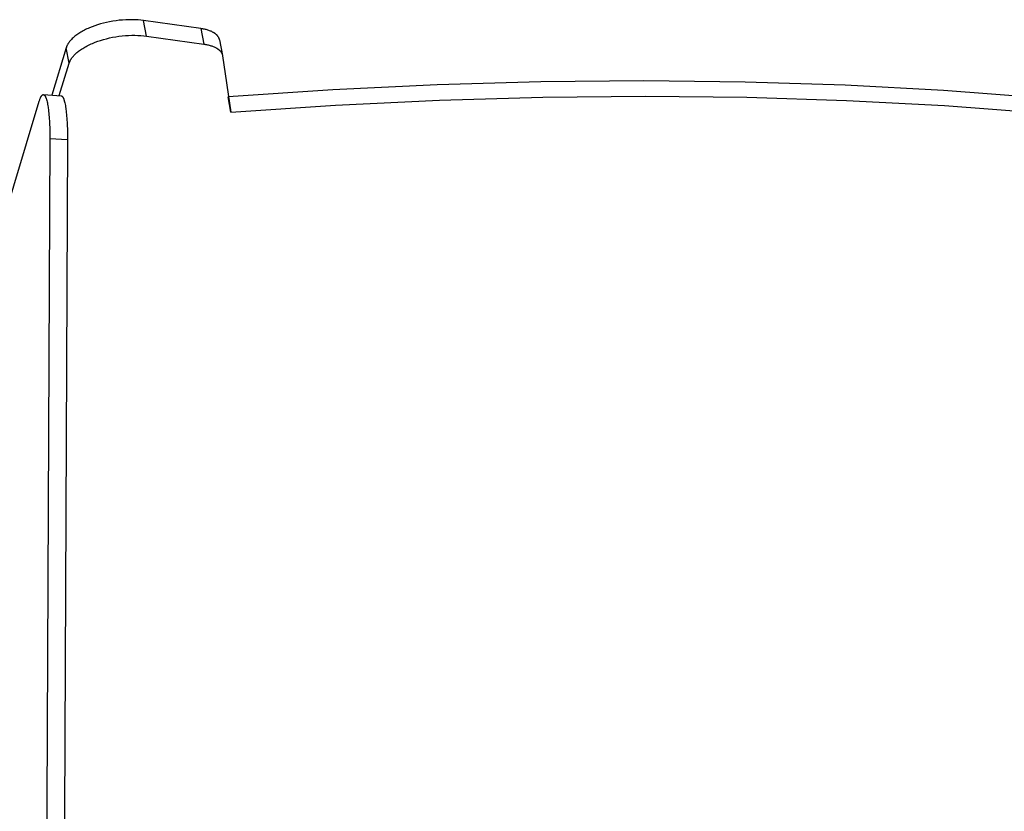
# Model space of a CAD drawing. Header units: millimetres. Extents: x -7950 to -6950, y 4408 to 5408.
# Tile 24 of 111: x -7773 to -7707, y 4814 to 4867. Entities that reach past the tile are written whole.
import ezdxf

# ---------------------------------------------------------------- set-up
doc = ezdxf.new("R2010")
doc.units = ezdxf.units.MM
doc.layers.add('SHOW Mini_Barndoor 002', color=7, linetype='Continuous', true_color=0x000000)

msp = doc.modelspace()

# ---------------------------------------------------------------- linework, layer by layer
at = {"layer": 'SHOW Mini_Barndoor 002', "color": 18, "lineweight": -3, "true_color": 0x000000}
for points in [[(-7764.508, 4867.043), (-7764.693, 4867.066), (-7764.885, 4867.083), (-7765.083, 4867.095), (-7765.286, 4867.1), (-7765.495, 4867.1), (-7765.707, 4867.093), (-7765.921, 4867.079), (-7766.136, 4867.059), (-7766.352, 4867.034), (-7766.567, 4867.001), (-7766.779, 4866.964), (-7766.988, 4866.92), (-7767.192, 4866.871), (-7767.391, 4866.818), (-7767.584, 4866.76), (-7767.769, 4866.698), (-7767.949, 4866.631), (-7768.126, 4866.56), (-7768.212, 4866.522), (-7768.297, 4866.483), (-7768.38, 4866.443), (-7768.462, 4866.402), (-7768.542, 4866.36), (-7768.62, 4866.317), (-7768.697, 4866.273), (-7768.771, 4866.227), (-7768.842, 4866.181), (-7768.912, 4866.135), (-7768.979, 4866.087), (-7769.043, 4866.039), (-7769.105, 4865.99), (-7769.164, 4865.94), (-7769.22, 4865.89), (-7769.274, 4865.84), (-7769.324, 4865.789), (-7769.371, 4865.738), (-7769.394, 4865.713), (-7769.416, 4865.687), (-7769.437, 4865.662), (-7769.457, 4865.636), (-7769.477, 4865.61), (-7769.495, 4865.585), (-7769.513, 4865.559), (-7769.531, 4865.533), (-7769.547, 4865.508), (-7769.563, 4865.482), (-7769.578, 4865.456), (-7769.592, 4865.431), (-7769.605, 4865.405), (-7769.617, 4865.38), (-7769.629, 4865.355), (-7769.64, 4865.329), (-7769.651, 4865.304), (-7769.66, 4865.279), (-7769.669, 4865.254), (-7769.677, 4865.229)], [(-7760.69, 4866.507), (-7764.508, 4867.043)], [(-7764.314, 4866.005), (-7764.508, 4867.043)], [(-7760.69, 4866.507), (-7760.495, 4865.471)], [(-7759.438, 4865.748), (-7759.441, 4865.764), (-7759.445, 4865.781), (-7759.45, 4865.797), (-7759.455, 4865.813), (-7759.46, 4865.83), (-7759.466, 4865.846), (-7759.473, 4865.862), (-7759.48, 4865.878), (-7759.488, 4865.894), (-7759.496, 4865.91), (-7759.505, 4865.926), (-7759.515, 4865.942), (-7759.525, 4865.958), (-7759.536, 4865.973), (-7759.547, 4865.989), (-7759.559, 4866.004), (-7759.571, 4866.02), (-7759.584, 4866.035), (-7759.598, 4866.05), (-7759.612, 4866.065), (-7759.626, 4866.079), (-7759.641, 4866.094), (-7759.657, 4866.108), (-7759.674, 4866.123), (-7759.69, 4866.137), (-7759.708, 4866.151), (-7759.726, 4866.164), (-7759.744, 4866.178), (-7759.763, 4866.191), (-7759.783, 4866.204), (-7759.803, 4866.217), (-7759.824, 4866.23), (-7759.845, 4866.243), (-7759.866, 4866.255), (-7759.911, 4866.279), (-7759.957, 4866.302), (-7760.006, 4866.324), (-7760.055, 4866.345), (-7760.107, 4866.365), (-7760.16, 4866.384), (-7760.215, 4866.402), (-7760.27, 4866.419), (-7760.327, 4866.435), (-7760.386, 4866.45), (-7760.445, 4866.464), (-7760.505, 4866.476), (-7760.566, 4866.488), (-7760.628, 4866.498), (-7760.69, 4866.507)], [(-7769.485, 4864.191), (-7769.477, 4864.216), (-7769.468, 4864.241), (-7769.458, 4864.266), (-7769.448, 4864.291), (-7769.437, 4864.316), (-7769.425, 4864.341), (-7769.413, 4864.367), (-7769.399, 4864.392), (-7769.385, 4864.418), (-7769.37, 4864.443), (-7769.355, 4864.469), (-7769.338, 4864.495), (-7769.321, 4864.52), (-7769.303, 4864.546), (-7769.284, 4864.572), (-7769.265, 4864.597), (-7769.244, 4864.623), (-7769.223, 4864.648), (-7769.202, 4864.674), (-7769.179, 4864.7), (-7769.132, 4864.75), (-7769.081, 4864.801), (-7769.028, 4864.851), (-7768.971, 4864.901), (-7768.912, 4864.951), (-7768.851, 4865), (-7768.786, 4865.048), (-7768.719, 4865.095), (-7768.65, 4865.142), (-7768.578, 4865.188), (-7768.504, 4865.233), (-7768.428, 4865.277), (-7768.349, 4865.321), (-7768.269, 4865.363), (-7768.187, 4865.404), (-7768.104, 4865.444), (-7768.019, 4865.483), (-7767.933, 4865.52), (-7767.756, 4865.592), (-7767.576, 4865.658), (-7767.39, 4865.72), (-7767.198, 4865.778), (-7766.999, 4865.832), (-7766.794, 4865.88), (-7766.585, 4865.924), (-7766.373, 4865.962), (-7766.159, 4865.994), (-7765.943, 4866.02), (-7765.727, 4866.04), (-7765.513, 4866.053), (-7765.301, 4866.06), (-7765.093, 4866.061), (-7764.889, 4866.056), (-7764.691, 4866.044), (-7764.499, 4866.027), (-7764.314, 4866.005)], [(-7764.314, 4866.005), (-7760.495, 4865.471)], [(-7759.438, 4865.748), (-7759.243, 4864.713)], [(-7769.677, 4865.229), (-7770.647, 4862.063)], [(-7769.485, 4864.191), (-7769.677, 4865.229)], [(-7760.495, 4865.471), (-7760.433, 4865.462), (-7760.371, 4865.451), (-7760.31, 4865.44), (-7760.25, 4865.427), (-7760.191, 4865.414), (-7760.133, 4865.399), (-7760.076, 4865.383), (-7760.02, 4865.366), (-7759.966, 4865.348), (-7759.912, 4865.329), (-7759.861, 4865.309), (-7759.811, 4865.288), (-7759.763, 4865.266), (-7759.716, 4865.243), (-7759.672, 4865.219), (-7759.65, 4865.207), (-7759.629, 4865.195), (-7759.608, 4865.182), (-7759.588, 4865.169), (-7759.569, 4865.156), (-7759.55, 4865.142), (-7759.531, 4865.129), (-7759.513, 4865.115), (-7759.496, 4865.101), (-7759.479, 4865.087), (-7759.463, 4865.073), (-7759.447, 4865.059), (-7759.432, 4865.044), (-7759.417, 4865.029), (-7759.403, 4865.014), (-7759.389, 4864.999), (-7759.376, 4864.984), (-7759.364, 4864.969), (-7759.352, 4864.954), (-7759.341, 4864.938), (-7759.33, 4864.923), (-7759.32, 4864.907), (-7759.311, 4864.891), (-7759.302, 4864.875), (-7759.293, 4864.859), (-7759.286, 4864.843), (-7759.278, 4864.827), (-7759.272, 4864.811), (-7759.266, 4864.795), (-7759.26, 4864.778), (-7759.255, 4864.762), (-7759.251, 4864.746), (-7759.247, 4864.729), (-7759.243, 4864.713)], [(-7759.243, 4864.713), (-7759.242, 4864.703), (-7759.24, 4864.693)], [(-7759.24, 4864.693), (-7758.68, 4860.932)], [(-7770.148, 4862.03), (-7769.485, 4864.191)], [(-7660.418, 4853.53), (-7665.156, 4854.958), (-7670.141, 4856.288), (-7675.365, 4857.513), (-7680.821, 4858.628), (-7686.495, 4859.627), (-7692.376, 4860.504), (-7698.45, 4861.256), (-7704.701, 4861.878), (-7711.113, 4862.366), (-7717.667, 4862.72), (-7724.344, 4862.936), (-7731.125, 4863.014), (-7737.989, 4862.955), (-7744.916, 4862.758), (-7751.884, 4862.426), (-7758.873, 4861.961)], [(-7794.681, 4784.261), (-7771.481, 4861.652)], [(-7771.481, 4861.652), (-7771.464, 4861.705), (-7771.447, 4861.756), (-7771.43, 4861.804), (-7771.413, 4861.848), (-7771.395, 4861.889), (-7771.387, 4861.908), (-7771.378, 4861.926), (-7771.369, 4861.943), (-7771.36, 4861.96), (-7771.352, 4861.976), (-7771.343, 4861.99), (-7771.334, 4862.004), (-7771.325, 4862.017), (-7771.321, 4862.023), (-7771.316, 4862.029), (-7771.312, 4862.035), (-7771.307, 4862.04), (-7771.303, 4862.045), (-7771.299, 4862.05), (-7771.294, 4862.055), (-7771.29, 4862.059), (-7771.285, 4862.063), (-7771.281, 4862.067), (-7771.277, 4862.071), (-7771.272, 4862.075), (-7771.268, 4862.078), (-7771.266, 4862.08), (-7771.263, 4862.081), (-7771.261, 4862.083), (-7771.259, 4862.084), (-7771.257, 4862.085), (-7771.255, 4862.087), (-7771.253, 4862.088), (-7771.25, 4862.089), (-7771.248, 4862.09), (-7771.246, 4862.091), (-7771.244, 4862.092), (-7771.242, 4862.093), (-7771.24, 4862.094), (-7771.237, 4862.095), (-7771.235, 4862.095), (-7771.233, 4862.096), (-7771.231, 4862.097), (-7771.229, 4862.097), (-7771.227, 4862.098), (-7771.224, 4862.098), (-7771.222, 4862.099), (-7771.22, 4862.099), (-7771.218, 4862.099), (-7771.216, 4862.1), (-7771.214, 4862.1), (-7771.212, 4862.1), (-7771.209, 4862.1), (-7771.207, 4862.1), (-7771.205, 4862.1), (-7771.203, 4862.1)], [(-7771.203, 4862.1), (-7770.018, 4862.021)], [(-7771.203, 4862.1), (-7771.2, 4862.099), (-7771.198, 4862.099), (-7771.195, 4862.099), (-7771.192, 4862.098), (-7771.19, 4862.098), (-7771.187, 4862.097), (-7771.184, 4862.096), (-7771.182, 4862.095), (-7771.179, 4862.094), (-7771.176, 4862.093), (-7771.174, 4862.092), (-7771.171, 4862.091), (-7771.168, 4862.09), (-7771.166, 4862.088), (-7771.163, 4862.087), (-7771.16, 4862.085), (-7771.158, 4862.083), (-7771.155, 4862.082), (-7771.152, 4862.08), (-7771.15, 4862.078), (-7771.147, 4862.076), (-7771.144, 4862.073), (-7771.142, 4862.071), (-7771.139, 4862.069), (-7771.136, 4862.066), (-7771.134, 4862.064), (-7771.131, 4862.061), (-7771.128, 4862.058), (-7771.123, 4862.052), (-7771.118, 4862.046), (-7771.113, 4862.039), (-7771.107, 4862.032), (-7771.102, 4862.025), (-7771.097, 4862.017), (-7771.091, 4862.009), (-7771.086, 4862), (-7771.081, 4861.991), (-7771.076, 4861.981), (-7771.07, 4861.971), (-7771.065, 4861.961), (-7771.055, 4861.939), (-7771.045, 4861.915), (-7771.034, 4861.889), (-7771.024, 4861.862), (-7771.014, 4861.833), (-7771.004, 4861.803), (-7770.995, 4861.77), (-7770.976, 4861.701), (-7770.957, 4861.624), (-7770.939, 4861.542), (-7770.922, 4861.452), (-7770.906, 4861.357), (-7770.89, 4861.256), (-7770.862, 4861.037), (-7770.837, 4860.8), (-7770.816, 4860.545), (-7770.8, 4860.279), (-7770.779, 4859.722), (-7770.774, 4859.157)], [(-7770.018, 4862.021), (-7770.015, 4862.021), (-7770.013, 4862.02), (-7770.01, 4862.02), (-7770.007, 4862.019), (-7770.005, 4862.019), (-7770.002, 4862.018), (-7769.999, 4862.017), (-7769.997, 4862.016), (-7769.994, 4862.016), (-7769.991, 4862.014), (-7769.989, 4862.013), (-7769.986, 4862.012), (-7769.983, 4862.011), (-7769.981, 4862.009), (-7769.978, 4862.008), (-7769.975, 4862.006), (-7769.972, 4862.005), (-7769.97, 4862.003), (-7769.967, 4862.001), (-7769.964, 4861.999), (-7769.962, 4861.997), (-7769.959, 4861.995), (-7769.956, 4861.992), (-7769.954, 4861.99), (-7769.951, 4861.987), (-7769.948, 4861.985), (-7769.946, 4861.982), (-7769.943, 4861.979), (-7769.938, 4861.974), (-7769.932, 4861.967), (-7769.927, 4861.961), (-7769.922, 4861.953), (-7769.916, 4861.946), (-7769.911, 4861.938), (-7769.906, 4861.93), (-7769.9, 4861.921), (-7769.895, 4861.912), (-7769.89, 4861.902), (-7769.885, 4861.892), (-7769.879, 4861.882), (-7769.869, 4861.86), (-7769.859, 4861.836), (-7769.848, 4861.81), (-7769.838, 4861.783), (-7769.828, 4861.754), (-7769.818, 4861.724), (-7769.808, 4861.691), (-7769.789, 4861.622), (-7769.771, 4861.546), (-7769.753, 4861.463), (-7769.735, 4861.374), (-7769.719, 4861.278), (-7769.703, 4861.177), (-7769.674, 4860.959), (-7769.65, 4860.721), (-7769.629, 4860.467), (-7769.612, 4860.2), (-7769.592, 4859.644), (-7769.587, 4859.079)], [(-7758.68, 4860.932), (-7758.873, 4861.961)], [(-7758.68, 4860.932), (-7751.71, 4861.398), (-7744.76, 4861.732), (-7737.852, 4861.932), (-7731.005, 4861.996), (-7724.241, 4861.922), (-7717.58, 4861.712), (-7711.042, 4861.365), (-7704.645, 4860.884), (-7698.407, 4860.271), (-7692.344, 4859.529), (-7686.473, 4858.661), (-7680.808, 4857.673), (-7675.36, 4856.57), (-7670.141, 4855.356), (-7665.159, 4854.038), (-7660.424, 4852.623)], [(-7770.774, 4859.157), (-7772.283, 4524.14)], [(-7769.587, 4859.079), (-7771.088, 4524.184)], [(-7769.587, 4859.079), (-7770.774, 4859.157)]]:
    msp.add_lwpolyline(points, dxfattribs=at)

doc.saveas('drawing.dxf')
